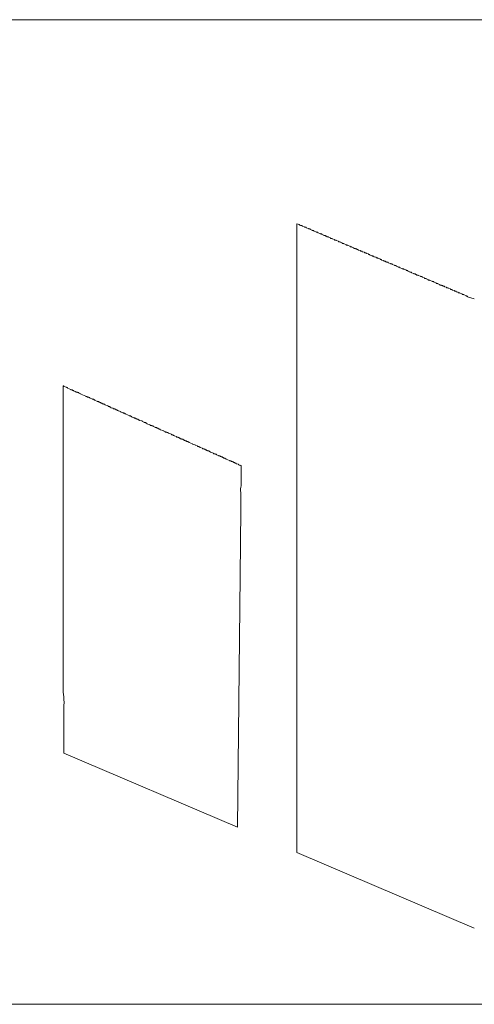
# Model space of a CAD drawing. Header units: millimetres. Extents: x 10000 to 10429, y -3552 to -3104.
# Tile 8 of 44: x 10129.55 to 10134.82, y -3477.26 to -3465.86. Entities that reach past the tile are written whole.
import ezdxf

# ---------------------------------------------------------------- set-up
doc = ezdxf.new("R2010")
doc.units = ezdxf.units.MM
doc.layers.add('1', color=7, linetype='Continuous', true_color=0xffffff)

msp = doc.modelspace()

# ---------------------------------------------------------------- linework, layer by layer
at = {"layer": '1', "color": 7, "linetype": 'Continuous', "lineweight": 18}
for p, q in [((10123.125, -3465.865), (10160.025, -3465.865)), ((10132.761, -3468.23), (10132.761, -3475.509)), ((10132.825, -3468.249), (10132.806, -3468.249)), ((10132.825, -3468.256), (10132.825, -3468.249)), ((10132.851, -3468.262), (10132.825, -3468.256)), ((10132.851, -3468.269), (10132.851, -3468.262)), ((10132.87, -3468.269), (10132.851, -3468.269)), ((10132.87, -3468.275), (10132.87, -3468.269)), ((10132.896, -3468.281), (10132.87, -3468.275)), ((10132.896, -3468.288), (10132.896, -3468.281)), ((10132.915, -3468.288), (10132.896, -3468.288)), ((10132.915, -3468.294), (10132.915, -3468.288)), ((10132.941, -3468.301), (10132.915, -3468.294)), ((10132.941, -3468.307), (10132.941, -3468.301)), ((10132.96, -3468.307), (10132.941, -3468.307)), ((10132.96, -3468.314), (10132.96, -3468.307)), ((10132.986, -3468.32), (10132.96, -3468.314)), ((10132.986, -3468.326), (10132.986, -3468.32)), ((10133.005, -3468.326), (10132.986, -3468.326)), ((10133.005, -3468.333), (10133.005, -3468.326)), ((10133.031, -3468.339), (10133.005, -3468.333)), ((10133.031, -3468.346), (10133.031, -3468.339)), ((10133.05, -3468.346), (10133.031, -3468.346)), ((10133.05, -3468.352), (10133.05, -3468.346)), ((10133.076, -3468.359), (10133.05, -3468.352)), ((10133.076, -3468.365), (10133.076, -3468.359)), ((10133.095, -3468.365), (10133.076, -3468.365)), ((10133.095, -3468.371), (10133.095, -3468.365)), ((10133.108, -3468.371), (10133.095, -3468.371)), ((10133.108, -3468.378), (10133.108, -3468.371)), ((10133.127, -3468.378), (10133.108, -3468.378)), ((10133.127, -3468.384), (10133.127, -3468.378)), ((10133.153, -3468.391), (10133.127, -3468.384)), ((10133.153, -3468.397), (10133.153, -3468.391)), ((10133.172, -3468.397), (10133.153, -3468.397)), ((10133.172, -3468.404), (10133.172, -3468.397)), ((10133.198, -3468.41), (10133.172, -3468.404)), ((10133.198, -3468.416), (10133.198, -3468.41)), ((10133.217, -3468.416), (10133.198, -3468.416)), ((10133.217, -3468.423), (10133.217, -3468.416)), ((10133.243, -3468.429), (10133.217, -3468.423)), ((10133.243, -3468.436), (10133.243, -3468.429)), ((10133.262, -3468.436), (10133.243, -3468.436)), ((10133.262, -3468.442), (10133.262, -3468.436)), ((10133.288, -3468.449), (10133.262, -3468.442)), ((10133.288, -3468.455), (10133.288, -3468.449)), ((10133.307, -3468.455), (10133.288, -3468.455)), ((10133.307, -3468.461), (10133.307, -3468.455)), ((10133.333, -3468.468), (10133.307, -3468.461)), ((10133.333, -3468.474), (10133.333, -3468.468)), ((10133.352, -3468.474), (10133.333, -3468.474)), ((10133.352, -3468.481), (10133.352, -3468.474)), ((10133.378, -3468.487), (10133.352, -3468.481)), ((10133.378, -3468.493), (10133.378, -3468.487)), ((10133.397, -3468.493), (10133.378, -3468.493)), ((10133.397, -3468.5), (10133.397, -3468.493)), ((10133.423, -3468.506), (10133.397, -3468.5)), ((10133.423, -3468.513), (10133.423, -3468.506)), ((10133.442, -3468.513), (10133.423, -3468.513)), ((10133.442, -3468.519), (10133.442, -3468.513)), ((10133.455, -3468.519), (10133.442, -3468.519)), ((10133.455, -3468.526), (10133.455, -3468.519)), ((10133.474, -3468.526), (10133.455, -3468.526)), ((10133.474, -3468.532), (10133.474, -3468.526)), ((10133.5, -3468.538), (10133.474, -3468.532)), ((10133.5, -3468.545), (10133.5, -3468.538)), ((10133.519, -3468.545), (10133.5, -3468.545)), ((10133.519, -3468.551), (10133.519, -3468.545)), ((10133.545, -3468.558), (10133.519, -3468.551)), ((10133.545, -3468.564), (10133.545, -3468.558)), ((10133.564, -3468.564), (10133.545, -3468.564)), ((10133.564, -3468.571), (10133.564, -3468.564)), ((10133.59, -3468.577), (10133.564, -3468.571)), ((10133.59, -3468.583), (10133.59, -3468.577)), ((10133.609, -3468.583), (10133.59, -3468.583)), ((10133.609, -3468.59), (10133.609, -3468.583)), ((10133.635, -3468.596), (10133.609, -3468.59)), ((10133.635, -3468.603), (10133.635, -3468.596)), ((10133.654, -3468.603), (10133.635, -3468.603)), ((10133.654, -3468.609), (10133.654, -3468.603)), ((10133.68, -3468.616), (10133.654, -3468.609)), ((10133.68, -3468.622), (10133.68, -3468.616)), ((10133.699, -3468.622), (10133.68, -3468.622)), ((10133.699, -3468.628), (10133.699, -3468.622)), ((10133.725, -3468.635), (10133.699, -3468.628)), ((10133.725, -3468.641), (10133.725, -3468.635)), ((10133.744, -3468.641), (10133.725, -3468.641)), ((10133.744, -3468.648), (10133.744, -3468.641)), ((10133.77, -3468.654), (10133.744, -3468.648)), ((10133.77, -3468.661), (10133.77, -3468.654)), ((10133.789, -3468.661), (10133.77, -3468.661)), ((10133.789, -3468.667), (10133.789, -3468.661)), ((10133.802, -3468.667), (10133.789, -3468.667)), ((10133.802, -3468.673), (10133.802, -3468.667)), ((10133.821, -3468.673), (10133.802, -3468.673)), ((10133.821, -3468.68), (10133.821, -3468.673)), ((10133.847, -3468.686), (10133.821, -3468.68)), ((10133.847, -3468.693), (10133.847, -3468.686)), ((10133.866, -3468.693), (10133.847, -3468.693)), ((10133.866, -3468.699), (10133.866, -3468.693)), ((10133.892, -3468.706), (10133.866, -3468.699)), ((10133.892, -3468.712), (10133.892, -3468.706)), ((10133.911, -3468.712), (10133.892, -3468.712)), ((10133.911, -3468.718), (10133.911, -3468.712)), ((10133.937, -3468.725), (10133.911, -3468.718)), ((10133.937, -3468.731), (10133.937, -3468.725)), ((10133.956, -3468.731), (10133.937, -3468.731)), ((10133.956, -3468.738), (10133.956, -3468.731)), ((10133.982, -3468.744), (10133.956, -3468.738)), ((10133.982, -3468.75), (10133.982, -3468.744)), ((10134.001, -3468.75), (10133.982, -3468.75)), ((10134.001, -3468.757), (10134.001, -3468.75)), ((10134.027, -3468.763), (10134.001, -3468.757)), ((10134.027, -3468.77), (10134.027, -3468.763)), ((10134.046, -3468.77), (10134.027, -3468.77)), ((10134.046, -3468.776), (10134.046, -3468.77)), ((10134.072, -3468.783), (10134.046, -3468.776)), ((10134.072, -3468.789), (10134.072, -3468.783)), ((10134.091, -3468.789), (10134.072, -3468.789)), ((10134.091, -3468.795), (10134.091, -3468.789)), ((10134.117, -3468.802), (10134.091, -3468.795)), ((10134.117, -3468.808), (10134.117, -3468.802)), ((10134.136, -3468.808), (10134.117, -3468.808)), ((10134.136, -3468.815), (10134.136, -3468.808)), ((10134.149, -3468.815), (10134.136, -3468.815)), ((10134.149, -3468.821), (10134.149, -3468.815)), ((10134.168, -3468.821), (10134.149, -3468.821)), ((10134.168, -3468.828), (10134.168, -3468.821)), ((10134.194, -3468.834), (10134.168, -3468.828)), ((10134.194, -3468.84), (10134.194, -3468.834)), ((10134.213, -3468.84), (10134.194, -3468.84)), ((10134.213, -3468.847), (10134.213, -3468.84)), ((10134.239, -3468.853), (10134.213, -3468.847)), ((10134.239, -3468.86), (10134.239, -3468.853)), ((10134.258, -3468.86), (10134.239, -3468.86)), ((10134.258, -3468.866), (10134.258, -3468.86)), ((10134.284, -3468.873), (10134.258, -3468.866)), ((10134.284, -3468.879), (10134.284, -3468.873)), ((10134.303, -3468.879), (10134.284, -3468.879)), ((10134.303, -3468.885), (10134.303, -3468.879)), ((10134.329, -3468.892), (10134.303, -3468.885)), ((10134.329, -3468.898), (10134.329, -3468.892)), ((10134.348, -3468.898), (10134.329, -3468.898)), ((10134.348, -3468.905), (10134.348, -3468.898)), ((10134.374, -3468.911), (10134.348, -3468.905)), ((10134.374, -3468.918), (10134.374, -3468.911)), ((10134.393, -3468.918), (10134.374, -3468.918)), ((10134.393, -3468.924), (10134.393, -3468.918)), ((10134.419, -3468.93), (10134.393, -3468.924)), ((10134.419, -3468.937), (10134.419, -3468.93)), ((10134.438, -3468.937), (10134.419, -3468.937)), ((10134.438, -3468.943), (10134.438, -3468.937)), ((10134.451, -3468.943), (10134.438, -3468.943)), ((10134.451, -3468.95), (10134.451, -3468.943)), ((10134.47, -3468.95), (10134.451, -3468.95)), ((10134.47, -3468.956), (10134.47, -3468.95)), ((10134.496, -3468.962), (10134.47, -3468.956)), ((10134.496, -3468.969), (10134.496, -3468.962)), ((10134.515, -3468.969), (10134.496, -3468.969)), ((10134.515, -3468.975), (10134.515, -3468.969)), ((10134.541, -3468.982), (10134.515, -3468.975)), ((10134.541, -3468.988), (10134.541, -3468.982)), ((10134.56, -3468.988), (10134.541, -3468.988)), ((10134.56, -3468.995), (10134.56, -3468.988)), ((10134.586, -3469.001), (10134.56, -3468.995)), ((10134.586, -3469.007), (10134.586, -3469.001)), ((10134.605, -3469.007), (10134.586, -3469.007)), ((10134.605, -3469.014), (10134.605, -3469.007)), ((10134.631, -3469.02), (10134.605, -3469.014)), ((10134.631, -3469.027), (10134.631, -3469.02)), ((10134.65, -3469.027), (10134.631, -3469.027)), ((10134.65, -3469.033), (10134.65, -3469.027)), ((10134.676, -3469.04), (10134.65, -3469.033)), ((10134.676, -3469.046), (10134.676, -3469.04)), ((10134.695, -3469.046), (10134.676, -3469.046)), ((10134.695, -3469.052), (10134.695, -3469.046)), ((10134.721, -3469.059), (10134.695, -3469.052)), ((10134.721, -3469.065), (10134.721, -3469.059)), ((10134.74, -3469.065), (10134.721, -3469.065)), ((10134.74, -3469.072), (10134.74, -3469.065)), ((10134.817, -3469.097), (10134.74, -3469.072)), ((10130.056, -3473.652), (10130.056, -3470.106)), ((10130.056, -3470.106), (10130.063, -3470.106)), ((10130.063, -3470.106), (10130.063, -3470.112)), ((10130.063, -3470.112), (10130.095, -3470.119)), ((10130.095, -3470.119), (10130.095, -3470.125)), ((10130.095, -3470.125), (10130.108, -3470.125)), ((10130.108, -3470.125), (10130.108, -3470.132)), ((10130.108, -3470.132), (10130.146, -3470.145)), ((10130.146, -3470.145), (10130.146, -3470.151)), ((10130.146, -3470.151), (10130.166, -3470.151)), ((10130.166, -3470.151), (10130.166, -3470.157)), ((10130.166, -3470.157), (10130.178, -3470.157)), ((10130.178, -3470.157), (10130.178, -3470.164)), ((10130.178, -3470.164), (10130.204, -3470.17)), ((10130.204, -3470.17), (10130.204, -3470.177)), ((10130.204, -3470.177), (10130.223, -3470.177)), ((10130.223, -3470.177), (10130.223, -3470.183)), ((10130.223, -3470.183), (10130.236, -3470.183)), ((10130.236, -3470.183), (10130.236, -3470.19)), ((10130.236, -3470.19), (10130.262, -3470.196)), ((10130.262, -3470.196), (10130.262, -3470.202)), ((10130.262, -3470.202), (10130.32, -3470.222)), ((10130.32, -3470.222), (10130.32, -3470.228)), ((10130.32, -3470.228), (10130.333, -3470.228)), ((10130.333, -3470.228), (10130.333, -3470.235)), ((10130.333, -3470.235), (10130.352, -3470.235)), ((10130.352, -3470.235), (10130.352, -3470.241)), ((10130.352, -3470.241), (10130.365, -3470.241)), ((10130.365, -3470.241), (10130.365, -3470.247)), ((10130.365, -3470.247), (10130.39, -3470.254)), ((10130.39, -3470.254), (10130.39, -3470.26)), ((10130.39, -3470.26), (10130.41, -3470.26)), ((10130.41, -3470.26), (10130.41, -3470.267)), ((10130.41, -3470.267), (10130.423, -3470.267)), ((10130.423, -3470.267), (10130.423, -3470.273)), ((10130.423, -3470.273), (10130.448, -3470.28)), ((10130.448, -3470.28), (10130.448, -3470.286)), ((10130.448, -3470.286), (10130.468, -3470.286)), ((10130.468, -3470.286), (10130.468, -3470.292)), ((10130.468, -3470.292), (10130.48, -3470.292)), ((10130.48, -3470.292), (10130.48, -3470.299)), ((10130.48, -3470.299), (10130.493, -3470.299)), ((10130.493, -3470.299), (10130.493, -3470.305)), ((10130.493, -3470.305), (10130.506, -3470.305)), ((10130.506, -3470.305), (10130.506, -3470.312)), ((10130.506, -3470.312), (10130.525, -3470.312)), ((10130.525, -3470.312), (10130.525, -3470.318)), ((10130.525, -3470.318), (10130.538, -3470.318)), ((10130.538, -3470.318), (10130.538, -3470.325)), ((10130.538, -3470.325), (10130.577, -3470.337)), ((10130.577, -3470.337), (10130.577, -3470.344)), ((10130.577, -3470.344), (10130.596, -3470.344)), ((10130.596, -3470.344), (10130.596, -3470.35)), ((10130.596, -3470.35), (10130.609, -3470.35)), ((10130.609, -3470.35), (10130.609, -3470.357)), ((10130.609, -3470.357), (10130.635, -3470.363)), ((10130.635, -3470.363), (10130.635, -3470.369)), ((10130.635, -3470.369), (10130.654, -3470.369)), ((10130.654, -3470.369), (10130.654, -3470.376)), ((10130.654, -3470.376), (10130.667, -3470.376)), ((10130.667, -3470.376), (10130.667, -3470.382)), ((10130.667, -3470.382), (10130.68, -3470.382)), ((10130.68, -3470.382), (10130.68, -3470.389)), ((10130.68, -3470.389), (10130.692, -3470.389)), ((10130.692, -3470.389), (10130.692, -3470.395)), ((10130.692, -3470.395), (10130.724, -3470.402)), ((10130.724, -3470.402), (10130.724, -3470.408)), ((10130.724, -3470.408), (10130.75, -3470.414)), ((10130.75, -3470.414), (10130.75, -3470.421)), ((10130.75, -3470.421), (10130.769, -3470.421)), ((10130.769, -3470.421), (10130.769, -3470.427)), ((10130.769, -3470.427), (10130.782, -3470.427)), ((10130.782, -3470.427), (10130.782, -3470.434)), ((10130.782, -3470.434), (10130.821, -3470.447)), ((10130.821, -3470.447), (10130.821, -3470.453)), ((10130.821, -3470.453), (10130.84, -3470.453)), ((10130.84, -3470.453), (10130.84, -3470.459)), ((10130.84, -3470.459), (10130.853, -3470.459)), ((10130.853, -3470.459), (10130.853, -3470.466)), ((10130.853, -3470.466), (10130.879, -3470.472)), ((10130.879, -3470.472), (10130.879, -3470.479)), ((10130.879, -3470.479), (10130.898, -3470.479)), ((10130.898, -3470.479), (10130.898, -3470.485)), ((10130.898, -3470.485), (10130.911, -3470.485)), ((10130.911, -3470.485), (10130.911, -3470.492)), ((10130.911, -3470.492), (10130.924, -3470.492)), ((10130.924, -3470.492), (10130.924, -3470.498)), ((10130.924, -3470.498), (10130.937, -3470.498)), ((10130.937, -3470.498), (10130.937, -3470.504)), ((10130.937, -3470.504), (10130.969, -3470.511)), ((10130.969, -3470.511), (10130.969, -3470.517)), ((10130.969, -3470.517), (10130.994, -3470.524)), ((10130.994, -3470.524), (10130.994, -3470.53)), ((10130.994, -3470.53), (10131.014, -3470.53)), ((10131.014, -3470.53), (10131.014, -3470.537)), ((10131.014, -3470.537), (10131.026, -3470.537)), ((10131.026, -3470.537), (10131.026, -3470.543)), ((10131.026, -3470.543), (10131.065, -3470.556)), ((10131.065, -3470.556), (10131.065, -3470.562)), ((10131.065, -3470.562), (10131.084, -3470.562)), ((10131.084, -3470.562), (10131.084, -3470.569)), ((10131.084, -3470.569), (10131.097, -3470.569)), ((10131.097, -3470.569), (10131.097, -3470.575)), ((10131.097, -3470.575), (10131.123, -3470.581)), ((10131.123, -3470.581), (10131.123, -3470.588)), ((10131.123, -3470.588), (10131.142, -3470.588)), ((10131.142, -3470.588), (10131.142, -3470.594)), ((10131.142, -3470.594), (10131.155, -3470.594)), ((10131.155, -3470.594), (10131.155, -3470.601)), ((10131.155, -3470.601), (10131.168, -3470.601)), ((10131.168, -3470.601), (10131.168, -3470.607)), ((10131.168, -3470.607), (10131.181, -3470.607)), ((10131.181, -3470.607), (10131.181, -3470.614)), ((10131.181, -3470.614), (10131.213, -3470.62)), ((10131.213, -3470.62), (10131.213, -3470.626)), ((10131.213, -3470.626), (10131.238, -3470.633)), ((10131.238, -3470.633), (10131.238, -3470.639)), ((10131.238, -3470.639), (10131.258, -3470.639)), ((10131.258, -3470.639), (10131.258, -3470.646)), ((10131.258, -3470.646), (10131.271, -3470.646)), ((10131.271, -3470.646), (10131.271, -3470.652)), ((10131.271, -3470.652), (10131.309, -3470.665)), ((10131.309, -3470.665), (10131.309, -3470.671)), ((10131.309, -3470.671), (10131.328, -3470.671)), ((10131.328, -3470.671), (10131.328, -3470.678)), ((10131.328, -3470.678), (10131.341, -3470.678)), ((10131.341, -3470.678), (10131.341, -3470.684)), ((10131.341, -3470.684), (10131.367, -3470.691)), ((10131.367, -3470.691), (10131.367, -3470.697)), ((10131.367, -3470.697), (10131.386, -3470.697)), ((10131.386, -3470.697), (10131.386, -3470.704)), ((10131.386, -3470.704), (10131.399, -3470.704)), ((10131.399, -3470.704), (10131.399, -3470.71)), ((10131.399, -3470.71), (10131.412, -3470.71)), ((10131.412, -3470.71), (10131.412, -3470.716)), ((10131.412, -3470.716), (10131.425, -3470.716)), ((10131.425, -3470.716), (10131.425, -3470.723)), ((10131.425, -3470.723), (10131.444, -3470.723)), ((10131.444, -3470.723), (10131.444, -3470.729)), ((10131.444, -3470.729), (10131.457, -3470.729)), ((10131.457, -3470.729), (10131.457, -3470.736)), ((10131.457, -3470.736), (10131.47, -3470.736)), ((10131.47, -3470.736), (10131.47, -3470.742)), ((10131.47, -3470.742), (10131.483, -3470.742)), ((10131.483, -3470.742), (10131.483, -3470.749)), ((10131.483, -3470.749), (10131.502, -3470.749)), ((10131.502, -3470.749), (10131.502, -3470.755)), ((10131.502, -3470.755), (10131.515, -3470.755)), ((10131.515, -3470.755), (10131.515, -3470.761)), ((10131.515, -3470.761), (10131.553, -3470.774)), ((10131.553, -3470.774), (10131.553, -3470.781)), ((10131.553, -3470.781), (10131.585, -3470.787)), ((10131.585, -3470.787), (10131.585, -3470.793)), ((10131.585, -3470.793), (10131.611, -3470.8)), ((10131.611, -3470.8), (10131.611, -3470.806)), ((10131.611, -3470.806), (10131.63, -3470.806)), ((10131.63, -3470.806), (10131.63, -3470.813)), ((10131.63, -3470.813), (10131.643, -3470.813)), ((10131.643, -3470.813), (10131.643, -3470.819)), ((10131.643, -3470.819), (10131.669, -3470.826)), ((10131.669, -3470.826), (10131.669, -3470.832)), ((10131.669, -3470.832), (10131.688, -3470.832)), ((10131.688, -3470.832), (10131.688, -3470.838)), ((10131.688, -3470.838), (10131.701, -3470.838)), ((10131.701, -3470.838), (10131.701, -3470.845)), ((10131.701, -3470.845), (10131.714, -3470.845)), ((10131.714, -3470.845), (10131.714, -3470.851)), ((10131.714, -3470.851), (10131.727, -3470.851)), ((10131.727, -3470.851), (10131.727, -3470.858)), ((10131.727, -3470.858), (10131.746, -3470.858)), ((10131.746, -3470.858), (10131.746, -3470.864)), ((10131.746, -3470.864), (10131.759, -3470.864)), ((10131.759, -3470.864), (10131.759, -3470.871)), ((10131.759, -3470.871), (10131.797, -3470.883)), ((10131.797, -3470.883), (10131.797, -3470.89)), ((10131.797, -3470.89), (10131.817, -3470.89)), ((10131.817, -3470.89), (10131.817, -3470.896)), ((10131.817, -3470.896), (10131.83, -3470.896)), ((10131.83, -3470.896), (10131.83, -3470.903)), ((10131.83, -3470.903), (10131.855, -3470.909)), ((10131.855, -3470.909), (10131.855, -3470.916)), ((10131.855, -3470.916), (10131.875, -3470.916)), ((10131.875, -3470.916), (10131.875, -3470.922)), ((10131.875, -3470.922), (10131.887, -3470.922)), ((10131.887, -3470.922), (10131.887, -3470.928)), ((10131.887, -3470.928), (10131.9, -3470.928)), ((10131.9, -3470.928), (10131.9, -3470.935)), ((10131.9, -3470.935), (10131.913, -3470.935)), ((10131.913, -3470.935), (10131.913, -3470.941)), ((10131.913, -3470.941), (10131.932, -3470.941)), ((10131.932, -3470.941), (10131.932, -3470.948)), ((10131.932, -3470.948), (10131.945, -3470.948)), ((10131.945, -3470.948), (10131.945, -3470.954)), ((10131.945, -3470.954), (10131.984, -3470.967)), ((10131.984, -3470.967), (10131.984, -3470.973)), ((10131.984, -3470.973), (10132.003, -3470.973)), ((10132.003, -3470.973), (10132.003, -3470.98)), ((10132.003, -3470.98), (10132.016, -3470.98)), ((10132.016, -3470.98), (10132.016, -3470.986)), ((10132.016, -3470.986), (10132.029, -3470.986)), ((10132.029, -3470.986), (10132.029, -3470.993)), ((10132.029, -3470.993), (10132.042, -3470.993)), ((10132.042, -3470.993), (10132.042, -3470.999)), ((10132.042, -3470.999), (10132.061, -3470.999)), ((10132.061, -3470.999), (10132.061, -3471.006)), ((10132.061, -3471.006), (10132.087, -3471.012)), ((10132.087, -3471.012), (10132.087, -3471.018)), ((10132.119, -3471.031), (10132.119, -3471.262)), ((10132.112, -3471.34), (10132.112, -3471.539)), ((10132.112, -3471.539), (10132.106, -3472.303)), ((10132.106, -3472.303), (10132.074, -3475.214)), ((10132.074, -3475.214), (10130.063, -3474.359)), ((10132.761, -3475.509), (10134.817, -3476.383)), ((10160.025, -3477.265), (10123.125, -3477.265))]:
    msp.add_line(p, q, dxfattribs=at)
for points in [[(10132.806, -3468.249), (10132.791, -3468.242), (10132.786, -3468.232), (10132.761, -3468.23)], [(10132.087, -3471.018), (10132.094, -3471.023), (10132.115, -3471.024), (10132.119, -3471.031)], [(10132.119, -3471.262), (10132.107, -3471.276), (10132.112, -3471.316), (10132.112, -3471.34)]]:
    msp.add_open_spline(points, degree=3, dxfattribs=at)
msp.add_open_spline([(10130.063, -3474.359), (10130.063, -3474.201), (10130.063, -3474.042), (10130.063, -3473.811), (10130.073, -3473.713), (10130.056, -3473.652)], degree=3, knots=[0, 0, 0, 0, 0.5, 0.5, 1, 1, 1, 1], dxfattribs=at)

doc.saveas('drawing.dxf')
